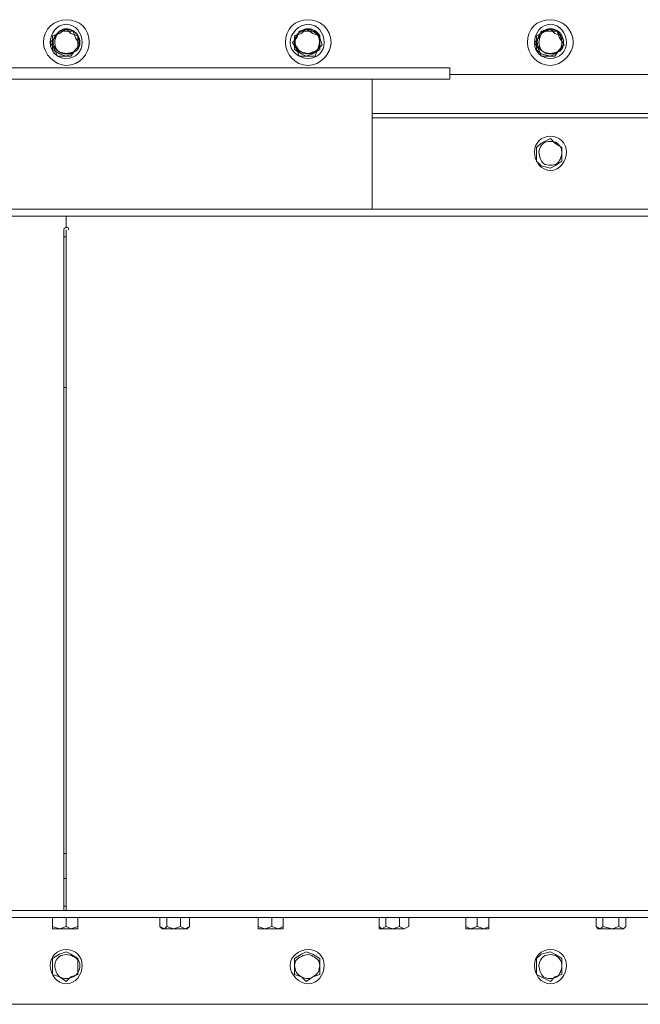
# Model space of a CAD drawing. Header units: millimetres. Extents: x 73192 to 132228, y -91222 to -47989.
# Tile 10 of 24: x 103351 to 103671, y -69418 to -68911. Entities that reach past the tile are written whole.
import ezdxf

# ---------------------------------------------------------------- set-up
doc = ezdxf.new("R2010")
doc.units = ezdxf.units.MM
doc.layers.add('koty', color=253, linetype='Continuous', lineweight=9)
doc.layers.add('NS_tenka', color=253, linetype='Continuous', lineweight=9)
doc.layers.get('koty').off()

# ---------------------------------------------------------------- blocks, each defined once
blk = doc.blocks.new('A$C1bc6cde3')
at = {"layer": 'NS_tenka', "linetype": 'Continuous', "lineweight": 20}
for points in [[(613.96, 1256.8), (610.43, 1256.8), (608.07, 1253.26), (605.71, 1250.9), (608.07, 1247.37)], [(610.43, 1255.62), (606.89, 1254.44), (606.89, 1250.9), (606.89, 1247.37), (610.43, 1245.01)], [(616.32, 1255.62), (613.96, 1257.97), (610.43, 1255.62)], [(612.78, 1243.83), (616.32, 1243.83), (618.68, 1247.37), (621.03, 1249.73), (618.68, 1253.26), (617.5, 1256.8), (613.96, 1256.8)], [(616.32, 1245.01), (619.85, 1247.37), (619.85, 1250.9), (619.85, 1254.44), (616.32, 1255.62)], [(735.34, 1255.62), (731.81, 1254.44), (731.81, 1250.9), (731.81, 1247.37), (735.34, 1245.01)], [(737.7, 1256.8), (734.16, 1256.8), (732.98, 1253.26)], [(741.23, 1255.62), (737.7, 1257.97), (735.34, 1255.62)], [(737.7, 1243.83), (742.41, 1243.83), (743.59, 1247.37), (745.95, 1249.73), (744.77, 1253.26), (742.41, 1256.8), (737.7, 1256.8)], [(744.77, 1250.9), (744.77, 1254.44), (741.23, 1255.62)], [(859.08, 1255.62), (856.72, 1254.44), (856.72, 1250.9), (856.72, 1247.37), (859.08, 1245.01)], [(863.79, 1256.8), (859.08, 1256.8), (857.9, 1253.26)], [(866.15, 1255.62), (863.79, 1257.97), (859.08, 1255.62)], [(862.61, 1243.83), (866.15, 1243.83), (868.5, 1247.37), (870.86, 1249.73), (868.5, 1253.26), (867.33, 1256.8), (863.79, 1256.8)], [(869.68, 1250.9), (869.68, 1254.44), (866.15, 1255.62)], [(732.98, 1253.26), (730.63, 1250.9), (732.98, 1247.37)], [(741.23, 1245.01), (744.77, 1247.37), (744.77, 1250.9)], [(857.9, 1253.26), (855.54, 1250.9), (857.9, 1247.37)], [(866.15, 1245.01), (869.68, 1247.37), (869.68, 1250.9)], [(608.07, 1247.37), (609.25, 1243.83), (612.78, 1243.83)], [(610.43, 1245.01), (613.96, 1243.83), (616.32, 1245.01)], [(732.98, 1247.37), (734.16, 1243.83), (737.7, 1243.83)], [(735.34, 1245.01), (737.7, 1243.83), (741.23, 1245.01)], [(857.9, 1247.37), (859.08, 1243.83), (862.61, 1243.83)], [(859.08, 1245.01), (863.79, 1243.83), (866.15, 1245.01)], [(811.94, 1237.94), (613.96, 1237.94), (414.81, 1237.94)], [(811.94, 1232.05), (811.94, 1237.94), (811.94, 1237.94)], [(811.94, 1234.41), (1104.19, 1234.41), (1104.19, 1234.41)], [(811.94, 1232.05), (613.96, 1232.05), (414.81, 1232.05)], [(771.87, 1164.88), (771.87, 1232.05), (771.87, 1232.05)], [(1104.19, 1214.37), (771.87, 1214.37), (771.87, 1214.37)], [(771.87, 1212.02), (1067.66, 1212.02), (1067.66, 1169.59)], [(859.08, 1199.05), (856.72, 1196.7), (856.72, 1193.16), (856.72, 1189.63), (859.08, 1187.27)], [(866.15, 1199.05), (863.79, 1201.41), (859.08, 1199.05)], [(869.68, 1193.16), (869.68, 1196.7), (866.15, 1199.05)], [(866.15, 1187.27), (869.68, 1189.63), (869.68, 1193.16)], [(859.08, 1187.27), (863.79, 1186.09), (866.15, 1187.27)], [(262.79, 1164.88), (963.96, 1164.88), (963.96, 1164.88)], [(613.96, 1161.34), (258.08, 1161.34), (258.08, 1161.34)], [(613.96, 1161.34), (613.96, 1155.45), (613.96, 1155.45)], [(613.96, 1161.34), (968.67, 1161.34), (968.67, 1161.34)], [(612.78, 1154.27), (612.78, 810.17), (612.78, 810.17)], [(613.96, 810.17), (613.96, 1154.27), (613.96, 1154.27)], [(613.96, 1150.74), (612.78, 1150.74), (612.78, 1150.74)], [(613.96, 1072.96), (612.78, 1072.96), (612.78, 1072.96)], [(613.96, 832.56), (612.78, 832.56), (612.78, 832.56)], [(613.96, 819.6), (613.96, 832.56), (613.96, 832.56)], [(613.96, 819.6), (612.78, 819.6), (612.78, 819.6)], [(612.78, 819.6), (613.96, 819.6), (613.96, 819.6)], [(612.78, 810.17), (612.78, 803.1), (612.78, 803.1)], [(613.96, 803.1), (613.96, 810.17), (613.96, 810.17)], [(159.09, 803.1), (159.09, 798.39), (159.09, 754.78), (1067.66, 754.78), (1067.66, 798.39)], [(259.25, 803.1), (612.78, 803.1), (612.78, 803.1)], [(612.78, 805.46), (613.96, 805.46), (613.96, 805.46)], [(612.78, 803.1), (613.96, 803.1), (613.96, 803.1)], [(613.96, 805.46), (613.96, 805.46), (613.96, 803.1)], [(613.96, 803.1), (967.49, 803.1), (967.49, 803.1)], [(263.97, 799.57), (962.78, 799.57), (962.78, 799.57)], [(622.21, 799.57), (609.25, 799.57), (604.53, 799.57)], [(610.43, 793.67), (606.89, 794.85), (606.89, 799.57)], [(616.32, 793.67), (613.96, 794.85), (613.96, 799.57)], [(616.32, 793.67), (619.85, 794.85), (619.85, 799.57)], [(678.78, 799.57), (661.1, 799.57), (661.1, 799.57)], [(664.63, 793.67), (662.28, 794.85), (662.28, 799.57)], [(669.35, 793.67), (665.81, 794.85), (665.81, 799.57)], [(669.35, 793.67), (672.88, 794.85), (672.88, 799.57)], [(675.24, 793.67), (677.6, 794.85), (677.6, 799.57)], [(728.27, 799.57), (715.31, 799.57), (710.59, 799.57)], [(716.49, 793.67), (712.95, 794.85), (712.95, 799.57)], [(723.56, 793.67), (720.02, 794.85), (720.02, 799.57)], [(723.56, 793.67), (725.91, 794.85), (725.91, 799.57)], [(790.73, 799.57), (773.05, 799.57), (773.05, 799.57)], [(776.59, 793.67), (775.41, 794.85), (775.41, 799.57)], [(782.48, 793.67), (778.94, 794.85), (778.94, 799.57)], [(782.48, 793.67), (786.01, 794.85), (786.01, 799.57)], [(788.37, 793.67), (790.73, 794.85), (790.73, 799.57)], [(834.33, 799.57), (821.37, 799.57), (817.83, 799.57)], [(822.54, 793.67), (820.19, 794.85), (820.19, 799.57)], [(829.62, 793.67), (826.08, 794.85), (826.08, 799.57)], [(829.62, 793.67), (831.97, 794.85), (831.97, 799.57)], [(903.86, 799.57), (886.18, 799.57), (886.18, 799.57)], [(889.72, 793.67), (887.36, 794.85), (887.36, 799.57)], [(895.61, 793.67), (890.89, 794.85), (890.89, 799.57)], [(895.61, 793.67), (899.14, 794.85), (899.14, 799.57)], [(901.5, 793.67), (902.68, 794.85), (902.68, 799.57)], [(606.89, 794.85), (606.89, 793.67), (610.43, 793.67)], [(613.96, 794.85), (610.43, 793.67), (616.32, 793.67)], [(616.32, 793.67), (619.85, 793.67), (619.85, 794.85)], [(619.85, 794.85), (619.85, 793.67), (619.85, 793.67)], [(662.28, 794.85), (663.46, 793.67), (663.46, 793.67)], [(663.46, 793.67), (664.63, 793.67), (664.63, 793.67)], [(665.81, 794.85), (664.63, 793.67), (669.35, 793.67)], [(669.35, 793.67), (675.24, 793.67), (672.88, 794.85)], [(676.42, 793.67), (675.24, 793.67), (675.24, 793.67)], [(676.42, 793.67), (677.6, 794.85), (677.6, 794.85)], [(712.95, 794.85), (712.95, 793.67), (716.49, 793.67)], [(720.02, 794.85), (716.49, 793.67), (723.56, 793.67)], [(723.56, 793.67), (725.91, 793.67), (725.91, 794.85)], [(725.91, 794.85), (725.91, 793.67), (725.91, 793.67)], [(775.41, 794.85), (775.41, 793.67), (775.41, 793.67)], [(775.41, 793.67), (776.59, 793.67), (776.59, 793.67)], [(778.94, 794.85), (776.59, 793.67), (782.48, 793.67)], [(782.48, 793.67), (788.37, 793.67), (786.01, 794.85)], [(788.37, 793.67), (790.73, 794.85), (790.73, 794.85)], [(820.19, 794.85), (820.19, 793.67), (822.54, 793.67)], [(826.08, 794.85), (822.54, 793.67), (829.62, 793.67)], [(829.62, 793.67), (831.97, 793.67), (831.97, 794.85)], [(831.97, 794.85), (831.97, 793.67), (831.97, 793.67)], [(887.36, 794.85), (888.54, 793.67), (888.54, 793.67)], [(888.54, 793.67), (889.72, 793.67), (889.72, 793.67)], [(890.89, 794.85), (889.72, 793.67), (895.61, 793.67)], [(895.61, 793.67), (901.5, 793.67), (899.14, 794.85)], [(901.5, 793.67), (902.68, 794.85), (902.68, 794.85)], [(610.43, 780.71), (606.89, 778.35), (606.89, 773.64), (606.89, 770.1), (610.43, 768.93)], [(616.32, 780.71), (613.96, 781.89), (610.43, 780.71)], [(619.85, 773.64), (619.85, 778.35), (616.32, 780.71)], [(735.34, 780.71), (731.81, 778.35), (731.81, 773.64), (731.81, 770.1), (735.34, 768.93)], [(741.23, 780.71), (737.7, 781.89), (735.34, 780.71)], [(744.77, 773.64), (744.77, 778.35), (741.23, 780.71)], [(859.08, 780.71), (856.72, 778.35), (856.72, 773.64), (856.72, 770.1), (859.08, 768.93)], [(866.15, 780.71), (863.79, 781.89), (859.08, 780.71)], [(869.68, 773.64), (869.68, 778.35), (866.15, 780.71)], [(616.32, 768.93), (619.85, 770.1), (619.85, 773.64)], [(741.23, 768.93), (744.77, 770.1), (744.77, 773.64)], [(866.15, 768.93), (869.68, 770.1), (869.68, 773.64)], [(610.43, 768.93), (613.96, 766.57), (616.32, 768.93)], [(735.34, 768.93), (737.7, 766.57), (741.23, 768.93)], [(859.08, 768.93), (863.79, 766.57), (866.15, 768.93)]]:
    blk.add_lwpolyline(points, dxfattribs=at)
for points in [[(604.53, 799.57), (604.53, 799.57)], [(622.21, 799.57), (622.21, 799.57)], [(661.1, 799.57), (661.1, 799.57)], [(678.78, 799.57), (678.78, 799.57)], [(710.59, 799.57), (710.59, 799.57)], [(728.27, 799.57), (728.27, 799.57)], [(773.05, 799.57), (773.05, 799.57)], [(790.73, 799.57), (790.73, 799.57)], [(817.83, 799.57), (817.83, 799.57)], [(834.33, 799.57), (834.33, 799.57)], [(886.18, 799.57), (886.18, 799.57)], [(903.86, 799.57), (903.86, 799.57)], [(788.37, 793.67), (788.37, 793.67)], [(901.5, 793.67), (901.5, 793.67)]]:
    blk.add_lwpolyline(points, close=True, dxfattribs=at)
for points in [[(625.75, 1250.9), (625.75, 1257.97), (621.03, 1262.69), (613.96, 1262.69), (613.96, 1262.69), (608.07, 1262.69), (602.18, 1257.97), (602.18, 1250.9), (602.18, 1250.9), (602.18, 1245.01), (608.07, 1239.12), (613.96, 1239.12), (613.96, 1239.12), (621.03, 1239.12), (625.75, 1245.01), (625.75, 1250.9)], [(622.21, 1250.9), (622.21, 1255.62), (618.68, 1260.33), (613.96, 1260.33), (613.96, 1260.33), (609.25, 1260.33), (605.71, 1255.62), (605.71, 1250.9), (605.71, 1250.9), (605.71, 1246.19), (609.25, 1242.66), (613.96, 1242.66), (613.96, 1242.66), (618.68, 1242.66), (622.21, 1246.19), (622.21, 1250.9)], [(750.66, 1250.9), (750.66, 1257.97), (744.77, 1262.69), (738.88, 1262.69), (738.88, 1262.69), (731.81, 1262.69), (727.09, 1257.97), (727.09, 1250.9), (727.09, 1250.9), (727.09, 1245.01), (731.81, 1239.12), (738.88, 1239.12), (738.88, 1239.12), (744.77, 1239.12), (750.66, 1245.01), (750.66, 1250.9)], [(747.13, 1250.9), (747.13, 1255.62), (743.59, 1260.33), (738.88, 1260.33), (738.88, 1260.33), (734.16, 1260.33), (729.45, 1255.62), (729.45, 1250.9), (729.45, 1250.9), (729.45, 1246.19), (734.16, 1242.66), (738.88, 1242.66), (738.88, 1242.66), (743.59, 1242.66), (747.13, 1246.19), (747.13, 1250.9)], [(875.57, 1250.9), (875.57, 1257.97), (869.68, 1262.69), (863.79, 1262.69), (863.79, 1262.69), (856.72, 1262.69), (852.01, 1257.97), (852.01, 1250.9), (852.01, 1250.9), (852.01, 1245.01), (856.72, 1239.12), (863.79, 1239.12), (863.79, 1239.12), (869.68, 1239.12), (875.57, 1245.01), (875.57, 1250.9)], [(872.04, 1250.9), (872.04, 1255.62), (868.5, 1260.33), (863.79, 1260.33), (863.79, 1260.33), (859.08, 1260.33), (855.54, 1255.62), (855.54, 1250.9), (855.54, 1250.9), (855.54, 1246.19), (859.08, 1242.66), (863.79, 1242.66), (863.79, 1242.66), (868.5, 1242.66), (872.04, 1246.19), (872.04, 1250.9)], [(872.04, 1194.34), (872.04, 1199.05), (868.5, 1202.59), (863.79, 1202.59), (863.79, 1202.59), (859.08, 1202.59), (855.54, 1199.05), (855.54, 1194.34), (855.54, 1194.34), (855.54, 1189.63), (859.08, 1184.91), (863.79, 1184.91), (863.79, 1184.91), (868.5, 1184.91), (872.04, 1189.63), (872.04, 1194.34)], [(622.21, 774.82), (622.21, 779.53), (618.68, 783.07), (613.96, 783.07), (613.96, 783.07), (609.25, 783.07), (605.71, 779.53), (605.71, 774.82), (605.71, 774.82), (605.71, 770.1), (609.25, 765.39), (613.96, 765.39), (613.96, 765.39), (618.68, 765.39), (622.21, 770.1), (622.21, 774.82)], [(747.13, 774.82), (747.13, 779.53), (743.59, 783.07), (738.88, 783.07), (738.88, 783.07), (734.16, 783.07), (729.45, 779.53), (729.45, 774.82), (729.45, 774.82), (729.45, 770.1), (734.16, 765.39), (738.88, 765.39), (738.88, 765.39), (743.59, 765.39), (747.13, 770.1), (747.13, 774.82)], [(872.04, 774.82), (872.04, 779.53), (868.5, 783.07), (863.79, 783.07), (863.79, 783.07), (859.08, 783.07), (855.54, 779.53), (855.54, 774.82), (855.54, 774.82), (855.54, 770.1), (859.08, 765.39), (863.79, 765.39), (863.79, 765.39), (868.5, 765.39), (872.04, 770.1), (872.04, 774.82)]]:
    blk.add_open_spline(points, degree=3, knots=[0, 0, 0, 0, 0.0625, 0.0625, 0.0625, 0.062501, 0.125, 0.125, 0.125, 0.125001, 0.1875, 0.1875, 0.1875, 0.187501, 1, 1, 1, 1], dxfattribs=at)
for points in [[(613.96, 1257.97), (611.61, 1257.97), (610.43, 1256.8), (608.07, 1254.44)], [(610.43, 1256.8), (609.25, 1255.62), (608.07, 1253.26), (608.07, 1250.9)], [(617.5, 1256.8), (615.14, 1257.97), (612.78, 1257.97), (610.43, 1256.8)], [(619.85, 1254.44), (618.68, 1256.8), (616.32, 1257.97), (613.96, 1257.97)], [(621.03, 1250.9), (621.03, 1253.26), (619.85, 1255.62), (617.5, 1256.8)], [(735.34, 1256.8), (732.98, 1255.62), (731.81, 1253.26), (731.81, 1250.9)], [(738.88, 1257.97), (736.52, 1257.97), (734.16, 1256.8), (732.98, 1254.44)], [(741.23, 1256.8), (740.05, 1257.97), (737.7, 1257.97), (735.34, 1256.8)], [(744.77, 1254.44), (743.59, 1256.8), (741.23, 1257.97), (738.88, 1257.97)], [(744.77, 1250.9), (744.77, 1253.26), (743.59, 1255.62), (741.23, 1256.8)], [(863.79, 1257.97), (861.43, 1257.97), (859.08, 1256.8), (857.9, 1254.44)], [(860.25, 1256.8), (859.08, 1255.62), (857.9, 1253.26), (857.9, 1250.9)], [(867.33, 1256.8), (864.97, 1257.97), (862.61, 1257.97), (860.25, 1256.8)], [(869.68, 1254.44), (868.5, 1256.8), (866.15, 1257.97), (863.79, 1257.97)], [(869.68, 1250.9), (869.68, 1253.26), (868.5, 1255.62), (867.33, 1256.8)], [(608.07, 1254.44), (606.89, 1252.08), (606.89, 1249.73), (608.07, 1248.55)], [(608.07, 1250.9), (608.07, 1248.55), (609.25, 1246.19), (610.43, 1246.19)], [(617.5, 1246.19), (619.85, 1246.19), (621.03, 1248.55), (621.03, 1250.9)], [(619.85, 1247.37), (621.03, 1249.73), (621.03, 1252.08), (619.85, 1254.44)], [(732.98, 1254.44), (731.81, 1252.08), (731.81, 1249.73), (732.98, 1248.55)], [(731.81, 1250.9), (731.81, 1248.55), (732.98, 1246.19), (735.34, 1246.19)], [(741.23, 1246.19), (743.59, 1246.19), (744.77, 1248.55), (744.77, 1250.9)], [(743.59, 1247.37), (744.77, 1249.73), (744.77, 1252.08), (744.77, 1254.44)], [(857.9, 1254.44), (856.72, 1252.08), (856.72, 1249.73), (857.9, 1248.55)], [(857.9, 1250.9), (857.9, 1248.55), (859.08, 1246.19), (860.25, 1246.19)], [(867.33, 1246.19), (868.5, 1246.19), (869.68, 1248.55), (869.68, 1250.9)], [(869.68, 1247.37), (870.86, 1249.73), (870.86, 1252.08), (869.68, 1254.44)], [(608.07, 1248.55), (609.25, 1246.19), (611.61, 1245.01), (613.96, 1245.01)], [(610.43, 1246.19), (612.78, 1245.01), (615.14, 1245.01), (617.5, 1246.19)], [(613.96, 1245.01), (616.32, 1245.01), (618.68, 1246.19), (619.85, 1247.37)], [(732.98, 1248.55), (734.16, 1246.19), (736.52, 1245.01), (738.88, 1245.01)], [(735.34, 1246.19), (737.7, 1245.01), (740.05, 1245.01), (741.23, 1246.19)], [(738.88, 1245.01), (741.23, 1245.01), (742.41, 1246.19), (743.59, 1247.37)], [(857.9, 1248.55), (859.08, 1246.19), (861.43, 1245.01), (863.79, 1245.01)], [(860.25, 1246.19), (862.61, 1245.01), (864.97, 1245.01), (867.33, 1246.19)], [(863.79, 1245.01), (866.15, 1245.01), (868.5, 1246.19), (869.68, 1247.37)], [(860.25, 1199.05), (859.08, 1197.87), (857.9, 1196.7), (857.9, 1194.34)], [(867.33, 1199.05), (864.97, 1200.23), (862.61, 1200.23), (860.25, 1199.05)], [(869.68, 1194.34), (869.68, 1196.7), (868.5, 1197.87), (867.33, 1199.05)], [(857.9, 1194.34), (857.9, 1191.98), (859.08, 1189.63), (860.25, 1188.45)], [(867.33, 1188.45), (868.5, 1189.63), (869.68, 1191.98), (869.68, 1194.34)], [(860.25, 1188.45), (862.61, 1187.27), (864.97, 1187.27), (867.33, 1188.45)], [(613.96, 1155.45), (613.96, 1155.45), (612.78, 1155.45), (612.78, 1154.27)], [(615.14, 1154.27), (615.14, 1155.45), (615.14, 1155.45), (613.96, 1155.45)], [(610.43, 779.53), (609.25, 778.35), (608.07, 777.18), (608.07, 774.82)], [(617.5, 779.53), (615.14, 780.71), (612.78, 780.71), (610.43, 779.53)], [(621.03, 774.82), (621.03, 777.18), (619.85, 778.35), (617.5, 779.53)], [(735.34, 779.53), (732.98, 778.35), (731.81, 777.18), (731.81, 774.82)], [(741.23, 779.53), (740.05, 780.71), (737.7, 780.71), (735.34, 779.53)], [(744.77, 774.82), (744.77, 777.18), (743.59, 778.35), (741.23, 779.53)], [(860.25, 779.53), (859.08, 778.35), (857.9, 777.18), (857.9, 774.82)], [(867.33, 779.53), (864.97, 780.71), (862.61, 780.71), (860.25, 779.53)], [(869.68, 774.82), (869.68, 777.18), (868.5, 778.35), (867.33, 779.53)], [(608.07, 774.82), (608.07, 772.46), (609.25, 770.1), (610.43, 768.93)], [(617.5, 768.93), (619.85, 770.1), (621.03, 772.46), (621.03, 774.82)], [(731.81, 774.82), (731.81, 772.46), (732.98, 770.1), (735.34, 768.93)], [(741.23, 768.93), (743.59, 770.1), (744.77, 772.46), (744.77, 774.82)], [(857.9, 774.82), (857.9, 772.46), (859.08, 770.1), (860.25, 768.93)], [(867.33, 768.93), (868.5, 770.1), (869.68, 772.46), (869.68, 774.82)], [(610.43, 768.93), (612.78, 767.75), (615.14, 767.75), (617.5, 768.93)], [(735.34, 768.93), (737.7, 767.75), (740.05, 767.75), (741.23, 768.93)], [(860.25, 768.93), (862.61, 767.75), (864.97, 767.75), (867.33, 768.93)]]:
    blk.add_open_spline(points, degree=3, dxfattribs=at)

msp = doc.modelspace()

# ---------------------------------------------------------------- block references
at = {"layer": 'koty'}
msp.add_blockref('A$C1bc6cde3', (102761.16, -70173.21), dxfattribs=at)

doc.saveas('drawing.dxf')
